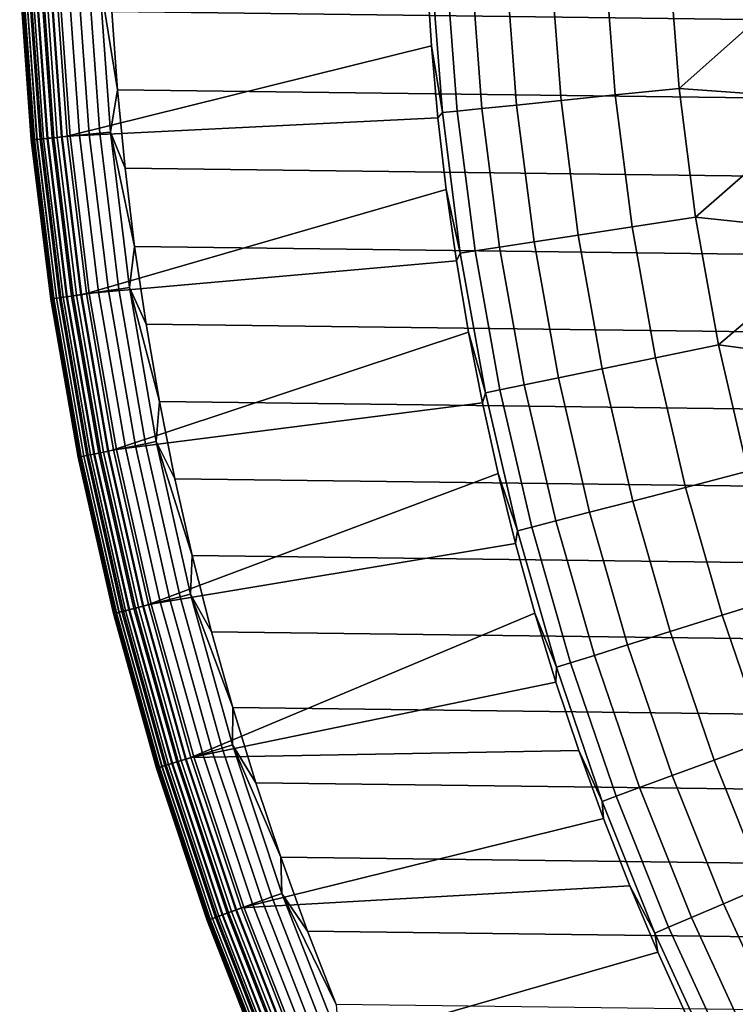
# Model space of a CAD drawing. Header units: metres. Extents: x -28 to 70, y -218 to 28.
# Tile 38 of 256: x -17.73 to -13.77, y -206.5 to -201.05. Entities that reach past the tile are written whole.
import ezdxf

# ---------------------------------------------------------------- set-up
doc = ezdxf.new("R2010")
doc.units = ezdxf.units.M
doc.layers.add('solid_10_261_432_XXX', color=7, linetype='CONTINUOUS')

msp = doc.modelspace()

# ---------------------------------------------------------------- linework, layer by layer
at = {"layer": 'solid_10_261_432_XXX'}
for points in [[(17.189747, -201.440521, 225.5), (-17.220594, -201.00679, 225.5), (-17.240498, -200.572479, 225.5), (17.220594, -201.00679, 225.5)], [(-14.437864, -201.468185, 297.256012), (-14.493695, -200.735031, 297.256012), (-14.794427, -200.75029, 295.898407), (-14.737437, -201.498657, 295.898407)], [(-14.084873, -201.432297, 298.600616), (-14.139339, -200.717072, 298.600616), (-14.493695, -200.735031, 297.256012), (-14.437864, -201.468185, 297.256012)], [(-13.706165, -201.097061, 299.928741), (-13.730512, -200.731812, 299.928741), (-14.139339, -200.717072, 298.600616), (-14.084873, -201.432297, 298.600616)], [(-15.393373, -201.565353, 290.380646), (-15.4529, -200.783676, 290.380646), (-15.479448, -200.797928, 289), (-15.453772, -201.196213, 289)], [(-15.311347, -201.557007, 291.768799), (-15.370556, -200.77951, 291.768799), (-15.4529, -200.783676, 290.380646), (-15.393373, -201.565353, 290.380646)], [(-15.174523, -201.543091, 293.152618), (-15.233204, -200.772537, 293.152618), (-15.370556, -200.77951, 291.768799), (-15.311347, -201.557007, 291.768799)], [(-14.98312, -201.523636, 294.529877), (-15.041059, -200.762802, 294.529877), (-15.233204, -200.772537, 293.152618), (-15.174523, -201.543091, 293.152618)], [(-14.737437, -201.498657, 295.898407), (-14.794427, -200.75029, 295.898407), (-15.041059, -200.762802, 294.529877), (-14.98312, -201.523636, 294.529877)], [(-17.726929, -200.831802, 225.940384), (-17.663263, -201.71611, 225.940384), (-17.666813, -201.716461, 226), (-17.730492, -200.83197, 226)], [(-17.664795, -201.716263, 235.3284), (-17.728466, -200.831879, 235.3284), (-17.730492, -200.83197, 235.300003), (-17.666813, -201.716461, 235.300003)], [(-17.666813, -201.716461, 235.300003), (-17.730492, -200.83197, 235.300003), (-17.730492, -200.83197, 226), (-17.666813, -201.716461, 226)], [(-17.658758, -201.715668, 235.356308), (-17.722408, -200.831589, 235.356323), (-17.728466, -200.831879, 235.3284), (-17.664795, -201.716263, 235.3284)], [(-17.663263, -201.71611, 225.940384), (-17.726929, -200.831802, 225.940384), (-17.716122, -200.831299, 225.880936), (-17.652496, -201.715057, 225.880936)], [(-17.648827, -201.714706, 235.383072), (-17.712439, -200.831131, 235.383087), (-17.722408, -200.831589, 235.356323), (-17.658758, -201.715668, 235.356308)], [(-17.652496, -201.715057, 225.880936), (-17.716122, -200.831299, 225.880936), (-17.698227, -200.83046, 225.823212), (-17.634665, -201.713333, 225.823212)], [(-17.635199, -201.713379, 235.408142), (-17.698763, -200.83049, 235.408157), (-17.712439, -200.831131, 235.383087), (-17.648827, -201.714706, 235.383072)], [(-17.618158, -201.711731, 235.431015), (-17.68166, -200.829681, 235.431015), (-17.698763, -200.83049, 235.408157), (-17.635199, -201.713379, 235.408142)], [(-17.634665, -201.713333, 225.823212), (-17.698227, -200.83046, 225.823212), (-17.673506, -200.8293, 225.768066), (-17.610033, -201.710938, 225.768066)], [(-17.598047, -201.709778, 235.451202), (-17.661476, -200.828735, 235.451202), (-17.68166, -200.829681, 235.431015), (-17.618158, -201.711731, 235.431015)], [(-17.610033, -201.710938, 225.768066), (-17.673506, -200.8293, 225.768066), (-17.642321, -200.827835, 225.716309), (-17.578959, -201.707916, 225.716309)], [(-17.575279, -201.707565, 235.468307), (-17.638626, -200.827667, 235.468307), (-17.661476, -200.828735, 235.451202), (-17.598047, -201.709778, 235.451202)], [(-17.578959, -201.707916, 225.716309), (-17.642321, -200.827835, 225.716309), (-17.605125, -200.826096, 225.668716), (-17.541897, -201.704315, 225.668716)], [(-17.550318, -201.705139, 235.481979), (-17.613575, -200.826492, 235.481979), (-17.638626, -200.827667, 235.468307), (-17.575279, -201.707565, 235.468307)], [(-17.523674, -201.702545, 235.491943), (-17.586834, -200.825226, 235.491943), (-17.613575, -200.826492, 235.481979), (-17.550318, -201.705139, 235.481979)], [(-17.541897, -201.704315, 225.668716), (-17.605125, -200.826096, 225.668716), (-17.562464, -200.824081, 225.625946), (-17.49939, -201.700195, 225.625946)], [(-17.495888, -201.699844, 235.497986), (-17.558947, -200.823929, 235.497986), (-17.586834, -200.825226, 235.491943), (-17.523674, -201.702545, 235.491943)], [(-17.49939, -201.700195, 225.625946), (-17.562464, -200.824081, 225.625946), (-17.514959, -200.821854, 225.588638), (-17.452055, -201.695587, 225.588638)], [(-17.495888, -201.699844, 235.497986), (-17.467913, -201.695435, 235.5), (-17.530794, -200.820831, 235.5), (-17.558947, -200.823929, 235.497986)], [(-17.467913, -201.695435, 235.5), (-15.453772, -201.196213, 235.5), (-15.479448, -200.797928, 235.5), (-17.530794, -200.820831, 235.5)], [(-17.452055, -201.695587, 225.588638), (-17.514959, -200.821854, 225.588638), (-17.463306, -200.819443, 225.557358), (-17.400589, -201.690582, 225.557358)], [(-17.400589, -201.690582, 225.557358), (-17.463306, -200.819443, 225.557358), (-17.40826, -200.816849, 225.532532), (-17.345739, -201.685257, 225.532532)], [(-17.345739, -201.685257, 225.532532), (-17.40826, -200.816849, 225.532532), (-17.350626, -200.814148, 225.514542), (-17.288311, -201.679688, 225.514542)], [(-17.288311, -201.679688, 225.514542), (-17.350626, -200.814148, 225.514542), (-17.291243, -200.811356, 225.503647), (-17.229143, -201.673935, 225.503647)], [(-17.291243, -200.811356, 225.503647), (-17.220594, -201.00679, 225.5), (-17.189747, -201.440521, 225.5)], [(-17.229143, -201.673935, 225.503647), (-17.291243, -200.811356, 225.503647), (-17.189747, -201.440521, 225.5)], [(-15.453772, -201.196213, 289), (-15.479448, -200.797928, 289), (-15.479448, -200.797928, 235.5), (-15.453772, -201.196213, 235.5)], [(17.14798, -201.873306, 225.5), (-17.189747, -201.440521, 225.5), (-17.220594, -201.00679, 225.5), (17.189747, -201.440521, 225.5)], [(-13.672104, -201.461533, 299.928741), (-13.706165, -201.097061, 299.928741), (-14.084873, -201.432297, 298.600616)], [(-17.467913, -201.695435, 235.5), (-15.41785, -201.593704, 235.5), (-15.453772, -201.196213, 235.5)], [(-15.417848, -201.593719, 289), (-15.453772, -201.196213, 289), (-15.453772, -201.196213, 235.5), (-15.41785, -201.593704, 235.5)], [(-15.393373, -201.565353, 290.380646), (-15.453772, -201.196213, 289), (-15.417848, -201.593719, 289)], [(-17.229143, -201.673935, 225.503647), (-17.189747, -201.440521, 225.5), (-17.147978, -201.873306, 225.5)], [(17.09532, -202.304886, 225.5), (-17.147978, -201.873306, 225.5), (-17.189747, -201.440521, 225.5), (17.14798, -201.873306, 225.5)], [(-13.994251, -202.143845, 298.600616), (-14.084873, -201.432297, 298.600616), (-14.437864, -201.468185, 297.256012), (-14.344971, -202.197571, 297.256012)], [(-13.628351, -201.824982, 299.928741), (-13.672104, -201.461533, 299.928741), (-14.084873, -201.432297, 298.600616), (-13.994251, -202.143845, 298.600616)], [(-14.642616, -202.243164, 295.898407), (-14.737437, -201.498657, 295.898407), (-14.98312, -201.523636, 294.529877), (-14.886718, -202.280563, 294.529877)], [(-14.344971, -202.197571, 297.256012), (-14.437864, -201.468185, 297.256012), (-14.737437, -201.498657, 295.898407), (-14.642616, -202.243164, 295.898407)], [(-15.212833, -202.330521, 291.768799), (-15.311347, -201.557007, 291.768799), (-15.393373, -201.565353, 290.380646), (-15.294332, -202.343002, 290.380646)], [(-15.076891, -202.309692, 293.152618), (-15.174523, -201.543091, 293.152618), (-15.311347, -201.557007, 291.768799), (-15.212833, -202.330521, 291.768799)], [(-14.886718, -202.280563, 294.529877), (-14.98312, -201.523636, 294.529877), (-15.174523, -201.543091, 293.152618), (-15.076891, -202.309692, 293.152618)], [(-17.361431, -202.565781, 235.5), (-15.371701, -201.990173, 235.5), (-15.41785, -201.593704, 235.5), (-17.467913, -201.695435, 235.5)], [(-15.371701, -201.990173, 289), (-15.417848, -201.593719, 289), (-15.41785, -201.593704, 235.5), (-15.371701, -201.990173, 235.5)], [(-15.294332, -202.343002, 290.380646), (-15.393373, -201.565353, 290.380646), (-15.417848, -201.593719, 289), (-15.371701, -201.990173, 289)], [(-17.663263, -201.71611, 225.940384), (-17.555513, -202.59613, 225.940384), (-17.55904, -202.596649, 226), (-17.666813, -201.716461, 226)], [(-17.557035, -202.596359, 235.3284), (-17.664795, -201.716263, 235.3284), (-17.666813, -201.716461, 235.300003), (-17.55904, -202.596649, 235.300003)], [(-17.55904, -202.596649, 235.300003), (-17.666813, -201.716461, 235.300003), (-17.666813, -201.716461, 226), (-17.55904, -202.596649, 226)], [(-17.551035, -202.595474, 235.356308), (-17.658758, -201.715668, 235.356308), (-17.664795, -201.716263, 235.3284), (-17.557035, -202.596359, 235.3284)], [(-17.555513, -202.59613, 225.940384), (-17.663263, -201.71611, 225.940384), (-17.652496, -201.715057, 225.880936), (-17.544809, -202.594543, 225.880936)], [(-17.541164, -202.594009, 235.383072), (-17.648827, -201.714706, 235.383072), (-17.658758, -201.715668, 235.356308), (-17.551035, -202.595474, 235.356308)], [(-17.544809, -202.594543, 225.880936), (-17.652496, -201.715057, 225.880936), (-17.634665, -201.713333, 225.823212), (-17.527088, -202.591934, 225.823212)], [(-17.52762, -202.59201, 235.408142), (-17.635199, -201.713379, 235.408142), (-17.648827, -201.714706, 235.383072), (-17.541164, -202.594009, 235.383072)], [(-17.510683, -202.589508, 235.431015), (-17.618158, -201.711731, 235.431015), (-17.635199, -201.713379, 235.408142), (-17.52762, -202.59201, 235.408142)], [(-17.527088, -202.591934, 225.823212), (-17.634665, -201.713333, 225.823212), (-17.610033, -201.710938, 225.768066), (-17.502605, -202.588303, 225.768066)], [(-17.490696, -202.586548, 235.451202), (-17.598047, -201.709778, 235.451202), (-17.618158, -201.711731, 235.431015), (-17.510683, -202.589508, 235.431015)], [(-17.502605, -202.588303, 225.768066), (-17.610033, -201.710938, 225.768066), (-17.578959, -201.707916, 225.716309), (-17.471722, -202.58374, 225.716309)], [(-17.468067, -202.583206, 235.468307), (-17.575279, -201.707565, 235.468307), (-17.598047, -201.709778, 235.451202), (-17.490696, -202.586548, 235.451202)], [(-17.471722, -202.58374, 225.716309), (-17.578959, -201.707916, 225.716309), (-17.541897, -201.704315, 225.668716), (-17.434887, -202.578293, 225.668716)], [(-17.443258, -202.579529, 235.481979), (-17.550318, -201.705139, 235.481979), (-17.575279, -201.707565, 235.468307), (-17.468067, -202.583206, 235.468307)], [(-17.416775, -202.575623, 235.491943), (-17.523674, -201.702545, 235.491943), (-17.550318, -201.705139, 235.481979), (-17.443258, -202.579529, 235.481979)], [(-17.434887, -202.578293, 225.668716), (-17.541897, -201.704315, 225.668716), (-17.49939, -201.700195, 225.625946), (-17.392637, -202.572052, 225.625946)], [(-17.38916, -202.571533, 235.497986), (-17.495888, -201.699844, 235.497986), (-17.523674, -201.702545, 235.491943), (-17.416775, -202.575623, 235.491943)], [(-17.392637, -202.572052, 225.625946), (-17.49939, -201.700195, 225.625946), (-17.452055, -201.695587, 225.588638), (-17.345592, -202.565094, 225.588638)], [(-17.38916, -202.571533, 235.497986), (-17.361431, -202.565781, 235.5), (-17.467913, -201.695435, 235.5), (-17.495888, -201.699844, 235.497986)], [(-17.345592, -202.565094, 225.588638), (-17.452055, -201.695587, 225.588638), (-17.400589, -201.690582, 225.557358), (-17.294439, -202.557526, 225.557358)], [(-17.294439, -202.557526, 225.557358), (-17.400589, -201.690582, 225.557358), (-17.345739, -201.685257, 225.532532), (-17.239925, -202.549469, 225.532532)], [(-17.239925, -202.549469, 225.532532), (-17.345739, -201.685257, 225.532532), (-17.288311, -201.679688, 225.514542), (-17.182848, -202.541016, 225.514542)], [(-17.182848, -202.541016, 225.514542), (-17.288311, -201.679688, 225.514542), (-17.229143, -201.673935, 225.503647), (-17.124039, -202.532318, 225.503647)], [(-17.229143, -201.673935, 225.503647), (-17.147978, -201.873306, 225.5), (-17.09532, -202.304901, 225.5)], [(-17.124039, -202.532318, 225.503647), (-17.229143, -201.673935, 225.503647), (-17.09532, -202.304901, 225.5)], [(-13.57494, -202.187119, 299.928741), (-13.628351, -201.824982, 299.928741), (-13.994251, -202.143845, 298.600616)], [(17.031796, -202.735046, 225.5), (-17.09532, -202.304901, 225.5), (-17.147978, -201.873306, 225.5), (17.09532, -202.304886, 225.5)], [(-17.361431, -202.565781, 235.5), (-15.315362, -202.3853, 235.5), (-15.371701, -201.990173, 235.5)], [(-15.315362, -202.3853, 289), (-15.371701, -201.990173, 289), (-15.371701, -201.990173, 235.5), (-15.315362, -202.3853, 235.5)], [(-15.294332, -202.343002, 290.380646), (-15.371701, -201.990173, 289), (-15.315362, -202.3853, 289)], [(-13.867705, -202.849884, 298.600616), (-13.994251, -202.143845, 298.600616), (-14.344971, -202.197571, 297.256012), (-14.215254, -202.92131, 297.256012)], [(-13.511907, -202.547714, 299.928741), (-13.57494, -202.187119, 299.928741), (-13.994251, -202.143845, 298.600616), (-13.867705, -202.849884, 298.600616)], [(-14.215254, -202.92131, 297.256012), (-14.344971, -202.197571, 297.256012), (-14.642616, -202.243164, 295.898407), (-14.510208, -202.981918, 295.898407)], [(-14.510208, -202.981918, 295.898407), (-14.642616, -202.243164, 295.898407), (-14.886718, -202.280563, 294.529877), (-14.752103, -203.031631, 294.529877)], [(-17.124039, -202.532318, 225.503647), (-17.09532, -202.304901, 225.5), (-17.031794, -202.735046, 225.5)], [(16.957447, -203.163467, 225.5), (-17.031794, -202.735046, 225.5), (-17.09532, -202.304901, 225.5), (17.031796, -202.735046, 225.5)], [(-14.940556, -203.070358, 293.152618), (-15.076891, -202.309692, 293.152618), (-15.212833, -202.330521, 291.768799), (-15.075269, -203.098053, 291.768799)], [(-14.752103, -203.031631, 294.529877), (-14.886718, -202.280563, 294.529877), (-15.076891, -202.309692, 293.152618), (-14.940556, -203.070358, 293.152618)], [(-15.156031, -203.114639, 290.380646), (-15.294332, -202.343002, 290.380646), (-15.315362, -202.3853, 289), (-15.248868, -202.778854, 289)], [(-15.075269, -203.098053, 291.768799), (-15.212833, -202.330521, 291.768799), (-15.294332, -202.343002, 290.380646), (-15.156031, -203.114639, 290.380646)], [(-17.211615, -203.429703, 235.5), (-15.248872, -202.778824, 235.5), (-15.315362, -202.3853, 235.5), (-17.361431, -202.565781, 235.5)], [(-15.248868, -202.778854, 289), (-15.315362, -202.3853, 289), (-15.315362, -202.3853, 235.5), (-15.248872, -202.778824, 235.5)], [(-17.034498, -203.396027, 225.514542), (-17.182848, -202.541016, 225.514542), (-17.124039, -202.532318, 225.503647), (-16.976196, -203.384399, 225.503647)], [(-17.124039, -202.532318, 225.503647), (-17.031794, -202.735046, 225.5), (-16.957447, -203.163467, 225.5)], [(-16.976196, -203.384399, 225.503647), (-17.124039, -202.532318, 225.503647), (-16.957447, -203.163467, 225.5)], [(-17.359503, -203.460815, 235.431015), (-17.510683, -202.589508, 235.431015), (-17.52762, -202.59201, 235.408142), (-17.376295, -203.464157, 235.408142)], [(-17.375765, -203.46405, 225.823212), (-17.527088, -202.591934, 225.823212), (-17.502605, -202.588303, 225.768066), (-17.351496, -203.459213, 225.768066)], [(-17.339689, -203.456863, 235.451202), (-17.490696, -202.586548, 235.451202), (-17.510683, -202.589508, 235.431015), (-17.359503, -203.460815, 235.431015)], [(-17.351496, -203.459213, 225.768066), (-17.502605, -202.588303, 225.768066), (-17.471722, -202.58374, 225.716309), (-17.320877, -203.45311, 225.716309)], [(-17.317255, -203.452393, 235.468307), (-17.468067, -202.583206, 235.468307), (-17.490696, -202.586548, 235.451202), (-17.339689, -203.456863, 235.451202)], [(-17.320877, -203.45311, 225.716309), (-17.471722, -202.58374, 225.716309), (-17.434887, -202.578293, 225.668716), (-17.284359, -203.445831, 225.668716)], [(-17.292662, -203.447495, 235.481979), (-17.443258, -202.579529, 235.481979), (-17.468067, -202.583206, 235.468307), (-17.317255, -203.452393, 235.468307)], [(-17.266407, -203.442261, 235.491943), (-17.416775, -202.575623, 235.491943), (-17.443258, -202.579529, 235.481979), (-17.292662, -203.447495, 235.481979)], [(-17.284359, -203.445831, 225.668716), (-17.434887, -202.578293, 225.668716), (-17.392637, -202.572052, 225.625946), (-17.242476, -203.437485, 225.625946)], [(-17.239029, -203.436798, 235.497986), (-17.38916, -202.571533, 235.497986), (-17.416775, -202.575623, 235.491943), (-17.266407, -203.442261, 235.491943)], [(-17.242476, -203.437485, 225.625946), (-17.392637, -202.572052, 225.625946), (-17.345592, -202.565094, 225.588638), (-17.195837, -203.428192, 225.588638)], [(-17.239029, -203.436798, 235.497986), (-17.211615, -203.429703, 235.5), (-17.361431, -202.565781, 235.5), (-17.38916, -202.571533, 235.497986)], [(-17.195837, -203.428192, 225.588638), (-17.345592, -202.565094, 225.588638), (-17.294439, -202.557526, 225.557358), (-17.145126, -203.418076, 225.557358)], [(-17.145126, -203.418076, 225.557358), (-17.294439, -202.557526, 225.557358), (-17.239925, -202.549469, 225.532532), (-17.091084, -203.407303, 225.532532)], [(-17.091084, -203.407303, 225.532532), (-17.239925, -202.549469, 225.532532), (-17.182848, -202.541016, 225.514542), (-17.034498, -203.396027, 225.514542)], [(-13.439297, -202.906509, 299.928741), (-13.511907, -202.547714, 299.928741), (-13.867705, -202.849884, 298.600616)], [(-17.555513, -202.59613, 225.940384), (-17.403944, -203.469681, 225.940384), (-17.407442, -203.470367, 226), (-17.55904, -202.596649, 226)], [(-17.405455, -203.469971, 235.3284), (-17.557035, -202.596359, 235.3284), (-17.55904, -202.596649, 235.300003), (-17.407442, -203.470367, 235.300003)], [(-17.407442, -203.470367, 235.300003), (-17.55904, -202.596649, 235.300003), (-17.55904, -202.596649, 226), (-17.407442, -203.470367, 226)], [(-17.399508, -203.468796, 235.356308), (-17.551035, -202.595474, 235.356308), (-17.557035, -202.596359, 235.3284), (-17.405455, -203.469971, 235.3284)], [(-17.403944, -203.469681, 225.940384), (-17.555513, -202.59613, 225.940384), (-17.544809, -202.594543, 225.880936), (-17.393335, -203.46756, 225.880936)], [(-17.389721, -203.466843, 235.383072), (-17.541164, -202.594009, 235.383072), (-17.551035, -202.595474, 235.356308), (-17.399508, -203.468796, 235.356308)], [(-17.393335, -203.46756, 225.880936), (-17.544809, -202.594543, 225.880936), (-17.527088, -202.591934, 225.823212), (-17.375765, -203.46405, 225.823212)], [(-17.376295, -203.464157, 235.408142), (-17.52762, -202.59201, 235.408142), (-17.541164, -202.594009, 235.383072), (-17.389721, -203.466843, 235.383072)], [(16.872332, -203.589828, 225.5), (-16.957447, -203.163467, 225.5), (-17.031794, -202.735046, 225.5), (16.957447, -203.163467, 225.5)], [(-17.211615, -203.429703, 235.5), (-15.172263, -203.170547, 235.5), (-15.248872, -202.778824, 235.5)], [(-15.172263, -203.170563, 289), (-15.248868, -202.778854, 289), (-15.248872, -202.778824, 235.5), (-15.172263, -203.170547, 235.5)], [(-15.156031, -203.114639, 290.380646), (-15.248868, -202.778854, 289), (-15.172263, -203.170563, 289)], [(-13.705563, -203.548615, 298.600616), (-13.867705, -202.849884, 298.600616), (-14.215254, -202.92131, 297.256012), (-14.049047, -203.637543, 297.256012)], [(-13.357161, -203.263245, 299.928741), (-13.439297, -202.906509, 299.928741), (-13.867705, -202.849884, 298.600616), (-13.705563, -203.548615, 298.600616)], [(-14.049047, -203.637543, 297.256012), (-14.215254, -202.92131, 297.256012), (-14.510208, -202.981918, 295.898407), (-14.340552, -203.713028, 295.898407)], [(-14.340552, -203.713028, 295.898407), (-14.510208, -202.981918, 295.898407), (-14.752103, -203.031631, 294.529877), (-14.579618, -203.774918, 294.529877)], [(-14.765868, -203.823151, 293.152618), (-14.940556, -203.070358, 293.152618), (-15.075269, -203.098053, 291.768799), (-14.899006, -203.85762, 291.768799)], [(-14.579618, -203.774918, 294.529877), (-14.752103, -203.031631, 294.529877), (-14.940556, -203.070358, 293.152618), (-14.765868, -203.823151, 293.152618)], [(-14.978824, -203.878281, 290.380646), (-15.156031, -203.114639, 290.380646), (-15.172263, -203.170563, 289), (-15.085598, -203.560165, 289)], [(-14.899006, -203.85762, 291.768799), (-15.075269, -203.098053, 291.768799), (-15.156031, -203.114639, 290.380646), (-14.978824, -203.878281, 290.380646)], [(-17.018824, -204.28511, 235.5), (-15.085597, -203.560165, 235.5), (-15.172263, -203.170547, 235.5), (-17.211615, -203.429703, 235.5)], [(-16.976196, -203.384399, 225.503647), (-16.957447, -203.163467, 225.5), (-16.872332, -203.589828, 225.5)], [(16.776495, -204.013947, 225.5), (-16.872332, -203.589828, 225.5), (-16.957447, -203.163467, 225.5), (16.872332, -203.589828, 225.5)], [(-15.085598, -203.560165, 289), (-15.172263, -203.170563, 289), (-15.172263, -203.170547, 235.5), (-15.085597, -203.560165, 235.5)], [(-16.95302, -204.270096, 225.557358), (-17.145126, -203.418076, 225.557358), (-17.091084, -203.407303, 225.532532), (-16.899582, -204.256638, 225.532532)], [(-16.899582, -204.256638, 225.532532), (-17.091084, -203.407303, 225.532532), (-17.034498, -203.396027, 225.514542), (-16.84363, -204.242538, 225.514542)], [(-16.84363, -204.242538, 225.514542), (-17.034498, -203.396027, 225.514542), (-16.976196, -203.384399, 225.503647), (-16.785982, -204.228027, 225.503647)], [(-16.976196, -203.384399, 225.503647), (-16.872332, -203.589828, 225.5), (-16.776495, -204.013947, 225.5)], [(-16.785982, -204.228027, 225.503647), (-16.976196, -203.384399, 225.503647), (-16.776495, -204.013947, 225.5)], [(-17.164997, -204.323486, 235.431), (-17.359503, -203.460815, 235.431015), (-17.376295, -203.464157, 235.408142), (-17.181599, -204.327667, 235.408142)], [(-17.181074, -204.327545, 225.823212), (-17.375765, -203.46405, 225.823212), (-17.351496, -203.459213, 225.768066), (-17.157076, -204.321487, 225.768066)], [(-17.145405, -204.318558, 235.451202), (-17.339689, -203.456863, 235.451202), (-17.359503, -203.460815, 235.431015), (-17.164997, -204.323486, 235.431)], [(-17.157076, -204.321487, 225.768066), (-17.351496, -203.459213, 225.768066), (-17.320877, -203.45311, 225.716309), (-17.126801, -204.313873, 225.716309)], [(-17.123222, -204.312973, 235.468307), (-17.317255, -203.452393, 235.468307), (-17.339689, -203.456863, 235.451202), (-17.145405, -204.318558, 235.451202)], [(-17.126801, -204.313873, 225.716309), (-17.320877, -203.45311, 225.716309), (-17.284359, -203.445831, 225.668716), (-17.090693, -204.304779, 225.668716)], [(-17.098904, -204.306839, 235.481979), (-17.292662, -203.447495, 235.481979), (-17.317255, -203.452393, 235.468307), (-17.123222, -204.312973, 235.468307)], [(-17.072945, -204.300308, 235.491943), (-17.266407, -203.442261, 235.491943), (-17.292662, -203.447495, 235.481979), (-17.098904, -204.306839, 235.481979)], [(-17.090693, -204.304779, 225.668716), (-17.284359, -203.445831, 225.668716), (-17.242476, -203.437485, 225.625946), (-17.049278, -204.294342, 225.625946)], [(-17.045874, -204.293488, 235.497986), (-17.239029, -203.436798, 235.497986), (-17.266407, -203.442261, 235.491943), (-17.072945, -204.300308, 235.491943)], [(-17.049278, -204.294342, 225.625946), (-17.242476, -203.437485, 225.625946), (-17.195837, -203.428192, 225.588638), (-17.003162, -204.28273, 225.588638)], [(-17.045874, -204.293488, 235.497986), (-17.018824, -204.28511, 235.5), (-17.211615, -203.429703, 235.5), (-17.239029, -203.436798, 235.497986)], [(-17.003162, -204.28273, 225.588638), (-17.195837, -203.428192, 225.588638), (-17.145126, -203.418076, 225.557358), (-16.95302, -204.270096, 225.557358)], [(-17.403944, -203.469681, 225.940384), (-17.208939, -204.334549, 225.940384), (-17.212397, -204.335434, 226), (-17.407442, -203.470367, 226)], [(-17.210432, -204.33493, 235.3284), (-17.405455, -203.469971, 235.3284), (-17.407442, -203.470367, 235.300003), (-17.212397, -204.335434, 235.300003)], [(-17.212397, -204.335434, 235.300003), (-17.407442, -203.470367, 235.300003), (-17.407442, -203.470367, 226), (-17.212397, -204.335434, 226)], [(-17.20455, -204.33345, 235.356308), (-17.399508, -203.468796, 235.356308), (-17.405455, -203.469971, 235.3284), (-17.210432, -204.33493, 235.3284)], [(-17.208939, -204.334549, 225.940384), (-17.403944, -203.469681, 225.940384), (-17.393335, -203.46756, 225.880936), (-17.198446, -204.331909, 225.880936)], [(-17.194874, -204.331009, 235.383072), (-17.389721, -203.466843, 235.383072), (-17.399508, -203.468796, 235.356308), (-17.20455, -204.33345, 235.356308)], [(-17.198446, -204.331909, 225.880936), (-17.393335, -203.46756, 225.880936), (-17.375765, -203.46405, 225.823212), (-17.181074, -204.327545, 225.823212)], [(-17.181599, -204.327667, 235.408142), (-17.376295, -203.464157, 235.408142), (-17.389721, -203.466843, 235.383072), (-17.194874, -204.331009, 235.383072)], [(-17.018824, -204.28511, 235.5), (-14.988935, -203.947388, 235.5), (-15.085597, -203.560165, 235.5)], [(-14.98893, -203.947403, 289), (-15.085598, -203.560165, 289), (-15.085597, -203.560165, 235.5), (-14.988935, -203.947388, 235.5)], [(-14.978824, -203.878281, 290.380646), (-15.085598, -203.560165, 289), (-14.98893, -203.947403, 289)], [(-13.508237, -204.238235, 298.600616), (-13.705563, -203.548615, 298.600616), (-14.049047, -203.637543, 297.256012), (-13.846776, -204.344452, 297.256012)], [(16.669994, -204.435516, 225.5), (-16.776495, -204.013947, 225.5), (-16.872332, -203.589828, 225.5), (16.776495, -204.013947, 225.5)], [(-13.846776, -204.344452, 297.256012), (-14.049047, -203.637543, 297.256012), (-14.340552, -203.713028, 295.898407), (-14.134085, -204.434601, 295.898407)], [(-14.134085, -204.434601, 295.898407), (-14.340552, -203.713028, 295.898407), (-14.579618, -203.774918, 294.529877), (-14.369709, -204.50853, 294.529877)], [(-14.369709, -204.50853, 294.529877), (-14.579618, -203.774918, 294.529877), (-14.765868, -203.823151, 293.152618), (-14.553277, -204.566116, 293.152618)], [(-14.553277, -204.566116, 293.152618), (-14.765868, -203.823151, 293.152618), (-14.899006, -203.85762, 291.768799), (-14.684498, -204.607285, 291.768799)], [(-14.763166, -204.631973, 290.380646), (-14.978824, -203.878281, 290.380646), (-14.98893, -203.947403, 289), (-14.882323, -204.332031, 289)], [(-14.684498, -204.607285, 291.768799), (-14.899006, -203.85762, 291.768799), (-14.978824, -203.878281, 290.380646), (-14.763166, -204.631973, 290.380646)], [(-16.783558, -205.129776, 235.5), (-14.882325, -204.332016, 235.5), (-14.988935, -203.947388, 235.5), (-17.018824, -204.28511, 235.5)], [(-14.882323, -204.332031, 289), (-14.98893, -203.947403, 289), (-14.988935, -203.947388, 235.5), (-14.882325, -204.332016, 235.5)], [(-16.785982, -204.228027, 225.503647), (-16.776495, -204.013947, 225.5), (-16.669992, -204.435516, 225.5)], [(16.552912, -204.854233, 225.5), (-16.669992, -204.435516, 225.5), (-16.776495, -204.013947, 225.5), (16.669994, -204.435516, 225.5)], [(-16.768049, -205.126572, 225.588638), (-17.003162, -204.28273, 225.588638), (-16.95302, -204.270096, 225.557358), (-16.718599, -205.111465, 225.557358)], [(-16.718599, -205.111465, 225.557358), (-16.95302, -204.270096, 225.557358), (-16.899582, -204.256638, 225.532532), (-16.665901, -205.095352, 225.532532)], [(-16.665901, -205.095352, 225.532532), (-16.899582, -204.256638, 225.532532), (-16.84363, -204.242538, 225.514542), (-16.610723, -205.078476, 225.514542)], [(-16.610723, -205.078476, 225.514542), (-16.84363, -204.242538, 225.514542), (-16.785982, -204.228027, 225.503647), (-16.553873, -205.061096, 225.503647)], [(-16.785982, -204.228027, 225.503647), (-16.669992, -204.435516, 225.5), (-16.552912, -204.854233, 225.5)], [(-16.553873, -205.061096, 225.503647), (-16.785982, -204.228027, 225.503647), (-16.552912, -204.854233, 225.5)], [(-13.276236, -204.916977, 298.600616), (-13.508237, -204.238235, 298.600616), (-13.846776, -204.344452, 297.256012), (-13.608961, -205.040207, 297.256012)], [(-16.97098, -205.188614, 225.940384), (-17.208939, -204.334549, 225.940384), (-17.198446, -204.331909, 225.880936), (-16.960634, -205.185455, 225.880936)], [(-16.957111, -205.184372, 235.383072), (-17.194874, -204.331009, 235.383072), (-17.20455, -204.33345, 235.356308), (-16.966654, -205.187302, 235.356308)], [(-16.960634, -205.185455, 225.880936), (-17.198446, -204.331909, 225.880936), (-17.181074, -204.327545, 225.823212), (-16.943502, -205.180222, 225.823212)], [(-16.944019, -205.180374, 235.408142), (-17.181599, -204.327667, 235.408142), (-17.194874, -204.331009, 235.383072), (-16.957111, -205.184372, 235.383072)], [(-16.927647, -205.175369, 235.431), (-17.164997, -204.323486, 235.431), (-17.181599, -204.327667, 235.408142), (-16.944019, -205.180374, 235.408142)], [(-16.943502, -205.180222, 225.823212), (-17.181074, -204.327545, 225.823212), (-17.157076, -204.321487, 225.768066), (-16.919834, -205.172989, 225.768066)], [(-16.908325, -205.169464, 235.451202), (-17.145405, -204.318558, 235.451202), (-17.164997, -204.323486, 235.431), (-16.927647, -205.175369, 235.431)], [(-16.919834, -205.172989, 225.768066), (-17.157076, -204.321487, 225.768066), (-17.126801, -204.313873, 225.716309), (-16.889978, -205.163849, 225.716309)], [(-16.886452, -205.162781, 235.468307), (-17.123222, -204.312973, 235.468307), (-17.145405, -204.318558, 235.451202), (-16.908325, -205.169464, 235.451202)], [(-16.889978, -205.163849, 225.716309), (-17.126801, -204.313873, 225.716309), (-17.090693, -204.304779, 225.668716), (-16.85437, -205.152969, 225.668716)], [(-16.862469, -205.155441, 235.481979), (-17.098904, -204.306839, 235.481979), (-17.123222, -204.312973, 235.468307), (-16.886452, -205.162781, 235.468307)], [(-16.836868, -205.147614, 235.491943), (-17.072945, -204.300308, 235.491943), (-17.098904, -204.306839, 235.481979), (-16.862469, -205.155441, 235.481979)], [(-16.85437, -205.152969, 225.668716), (-17.090693, -204.304779, 225.668716), (-17.049278, -204.294342, 225.625946), (-16.813528, -205.140488, 225.625946)], [(-16.810171, -205.13945, 235.497986), (-17.045874, -204.293488, 235.497986), (-17.072945, -204.300308, 235.491943), (-16.836868, -205.147614, 235.491943)], [(-16.813528, -205.140488, 225.625946), (-17.049278, -204.294342, 225.625946), (-17.003162, -204.28273, 225.588638), (-16.768049, -205.126572, 225.588638)], [(-16.810171, -205.13945, 235.497986), (-16.783558, -205.129776, 235.5), (-17.018824, -204.28511, 235.5), (-17.045874, -204.293488, 235.497986)], [(-16.783558, -205.129776, 235.5), (-14.765847, -204.713776, 235.5), (-14.882325, -204.332016, 235.5)], [(-14.765848, -204.713776, 289), (-14.882323, -204.332031, 289), (-14.882325, -204.332016, 235.5), (-14.765847, -204.713776, 235.5)], [(-14.763166, -204.631973, 290.380646), (-14.882323, -204.332031, 289), (-14.765848, -204.713776, 289)], [(-17.208939, -204.334549, 225.940384), (-16.97098, -205.188614, 225.940384), (-16.97439, -205.189667, 226), (-17.212397, -204.335434, 226)], [(-16.972452, -205.189072, 235.3284), (-17.210432, -204.33493, 235.3284), (-17.212397, -204.335434, 235.300003), (-16.97439, -205.189667, 235.300003)], [(-16.97439, -205.189667, 235.300003), (-17.212397, -204.335434, 235.300003), (-17.212397, -204.335434, 226), (-16.97439, -205.189667, 226)], [(-16.966654, -205.187302, 235.356308), (-17.20455, -204.33345, 235.356308), (-17.210432, -204.33493, 235.3284), (-16.972452, -205.189072, 235.3284)], [(-13.608961, -205.040207, 297.256012), (-13.846776, -204.344452, 297.256012), (-14.134085, -204.434601, 295.898407), (-13.891335, -205.144791, 295.898407)], [(16.42531, -205.269882, 225.5), (-16.552912, -204.854233, 225.5), (-16.669992, -204.435516, 225.5), (16.552912, -204.854233, 225.5)], [(-13.891335, -205.144791, 295.898407), (-14.134085, -204.434601, 295.898407), (-14.369709, -204.50853, 294.529877), (-14.122912, -205.230545, 294.529877)], [(-14.122912, -205.230545, 294.529877), (-14.369709, -204.50853, 294.529877), (-14.553277, -204.566116, 293.152618), (-14.303328, -205.297363, 293.152618)], [(-14.303328, -205.297363, 293.152618), (-14.553277, -204.566116, 293.152618), (-14.684498, -204.607285, 291.768799), (-14.432296, -205.345139, 291.768799)], [(-14.509612, -205.373764, 290.380646), (-14.763166, -204.631973, 290.380646), (-14.765848, -204.713776, 289), (-14.639583, -205.092407, 289)], [(-14.432296, -205.345139, 291.768799), (-14.684498, -204.607285, 291.768799), (-14.763166, -204.631973, 290.380646), (-14.509612, -205.373764, 290.380646)], [(-16.783558, -205.129776, 235.5), (-14.639588, -205.092392, 235.5), (-14.765847, -204.713776, 235.5)], [(-14.639583, -205.092407, 289), (-14.765848, -204.713776, 289), (-14.765847, -204.713776, 235.5), (-14.639588, -205.092392, 235.5)], [(-16.553873, -205.061096, 225.503647), (-16.552912, -204.854233, 225.5), (-16.425308, -205.269897, 225.5)], [(16.28726, -205.68222, 225.5), (-16.425308, -205.269897, 225.5), (-16.552912, -204.854233, 225.5), (16.42531, -205.269882, 225.5)], [(-13.336212, -205.723022, 297.256012), (-13.608961, -205.040207, 297.256012), (-13.891335, -205.144791, 295.898407), (-13.612926, -205.841766, 295.898407)], [(-16.506401, -205.961639, 235.5), (-14.503614, -205.467651, 235.5), (-14.639588, -205.092392, 235.5), (-16.783558, -205.129776, 235.5)], [(-16.442451, -205.940063, 225.557358), (-16.718599, -205.111465, 225.557358), (-16.665901, -205.095352, 225.532532), (-16.390623, -205.921341, 225.532532)], [(-16.390623, -205.921341, 225.532532), (-16.665901, -205.095352, 225.532532), (-16.610723, -205.078476, 225.514542), (-16.336357, -205.901733, 225.514542)], [(-16.336357, -205.901733, 225.514542), (-16.610723, -205.078476, 225.514542), (-16.553873, -205.061096, 225.503647), (-16.280447, -205.881531, 225.503647)], [(-16.553873, -205.061096, 225.503647), (-16.425308, -205.269897, 225.5), (-16.28726, -205.68222, 225.5)], [(-16.280447, -205.881531, 225.503647), (-16.553873, -205.061096, 225.503647), (-16.28726, -205.68222, 225.5)], [(-14.503611, -205.467651, 289), (-14.639583, -205.092407, 289), (-14.639588, -205.092392, 235.5), (-14.503614, -205.467651, 235.5)], [(-14.509612, -205.373764, 290.380646), (-14.639583, -205.092407, 289), (-14.503611, -205.467651, 289)], [(-16.558769, -205.982086, 235.491943), (-16.836868, -205.147614, 235.491943), (-16.862469, -205.155441, 235.481979), (-16.583946, -205.99118, 235.481979)], [(-16.575979, -205.988297, 225.668716), (-16.85437, -205.152969, 225.668716), (-16.813528, -205.140488, 225.625946), (-16.535812, -205.973785, 225.625946)], [(-16.532515, -205.972595, 235.497986), (-16.810171, -205.13945, 235.497986), (-16.836868, -205.147614, 235.491943), (-16.558769, -205.982086, 235.491943)], [(-16.535812, -205.973785, 225.625946), (-16.813528, -205.140488, 225.625946), (-16.768049, -205.126572, 225.588638), (-16.491085, -205.957626, 225.588638)], [(-16.532515, -205.972595, 235.497986), (-16.506401, -205.961639, 235.5), (-16.783558, -205.129776, 235.5), (-16.810171, -205.13945, 235.497986)], [(-16.491085, -205.957626, 225.588638), (-16.768049, -205.126572, 225.588638), (-16.718599, -205.111465, 225.557358), (-16.442451, -205.940063, 225.557358)], [(-13.612926, -205.841766, 295.898407), (-13.891335, -205.144791, 295.898407), (-14.122912, -205.230545, 294.529877), (-13.839863, -205.939148, 294.529877)], [(-16.97098, -205.188614, 225.940384), (-16.690664, -206.029739, 225.940384), (-16.694017, -206.030945, 226), (-16.97439, -205.189667, 226)], [(-16.692112, -206.030258, 235.328384), (-16.972452, -205.189072, 235.3284), (-16.97439, -205.189667, 235.300003), (-16.694017, -206.030945, 235.300003)], [(-16.694017, -206.030945, 235.300003), (-16.97439, -205.189667, 235.300003), (-16.97439, -205.189667, 226), (-16.694017, -206.030945, 226)], [(-16.686409, -206.028198, 235.356308), (-16.966654, -205.187302, 235.356308), (-16.972452, -205.189072, 235.3284), (-16.692112, -206.030258, 235.328384)], [(-16.690664, -206.029739, 225.940384), (-16.97098, -205.188614, 225.940384), (-16.960634, -205.185455, 225.880936), (-16.680489, -206.026062, 225.880936)], [(-16.677025, -206.024811, 235.383072), (-16.957111, -205.184372, 235.383072), (-16.966654, -205.187302, 235.356308), (-16.686409, -206.028198, 235.356308)], [(-16.680489, -206.026062, 225.880936), (-16.960634, -205.185455, 225.880936), (-16.943502, -205.180222, 225.823212), (-16.663639, -206.019974, 225.823212)], [(-16.66415, -206.020157, 235.408142), (-16.944019, -205.180374, 235.408142), (-16.957111, -205.184372, 235.383072), (-16.677025, -206.024811, 235.383072)], [(-16.648048, -206.014343, 235.431), (-16.927647, -205.175369, 235.431), (-16.944019, -205.180374, 235.408142), (-16.66415, -206.020157, 235.408142)], [(-16.663639, -206.019974, 225.823212), (-16.943502, -205.180222, 225.823212), (-16.919834, -205.172989, 225.768066), (-16.640364, -206.011566, 225.768066)], [(-16.629045, -206.007477, 235.451202), (-16.908325, -205.169464, 235.451202), (-16.927647, -205.175369, 235.431), (-16.648048, -206.014343, 235.431)], [(-16.640364, -206.011566, 225.768066), (-16.919834, -205.172989, 225.768066), (-16.889978, -205.163849, 225.716309), (-16.611, -206.000946, 225.716309)], [(-16.607533, -205.999695, 235.468307), (-16.886452, -205.162781, 235.468307), (-16.908325, -205.169464, 235.451202), (-16.629045, -206.007477, 235.451202)], [(-16.611, -206.000946, 225.716309), (-16.889978, -205.163849, 225.716309), (-16.85437, -205.152969, 225.668716), (-16.575979, -205.988297, 225.668716)], [(-16.583946, -205.99118, 235.481979), (-16.862469, -205.155441, 235.481979), (-16.886452, -205.162781, 235.468307), (-16.607533, -205.999695, 235.468307)], [(-13.839863, -205.939148, 294.529877), (-14.122912, -205.230545, 294.529877), (-14.303328, -205.297363, 293.152618), (-14.016662, -206.01503, 293.152618)], [(16.138878, -206.090897, 225.5), (-16.28726, -205.68222, 225.5), (-16.425308, -205.269897, 225.5), (16.28726, -205.68222, 225.5)], [(-14.016662, -206.01503, 293.152618), (-14.303328, -205.297363, 293.152618), (-14.432296, -205.345139, 291.768799), (-14.143045, -206.06926, 291.768799)], [(-14.143045, -206.06926, 291.768799), (-14.432296, -205.345139, 291.768799), (-14.509612, -205.373764, 290.380646), (-14.218813, -206.101776, 290.380646)], [(-14.218813, -206.101776, 290.380646), (-14.509612, -205.373764, 290.380646), (-14.503611, -205.467651, 289), (-14.358022, -205.839279, 289)], [(-16.506401, -205.961639, 235.5), (-14.35802, -205.839279, 235.5), (-14.503614, -205.467651, 235.5)], [(-14.358022, -205.839279, 289), (-14.503611, -205.467651, 289), (-14.503614, -205.467651, 235.5), (-14.35802, -205.839279, 235.5)], [(15.980237, -206.495728, 225.5), (-16.138878, -206.090897, 225.5), (-16.28726, -205.68222, 225.5), (16.138878, -206.090897, 225.5)], [(-16.280447, -205.881531, 225.503647), (-16.28726, -205.68222, 225.5), (-16.138878, -206.090897, 225.5)], [(-16.188026, -206.778656, 235.5), (-14.202918, -206.207016, 235.5), (-14.35802, -205.839279, 235.5), (-16.506401, -205.961639, 235.5)], [(-14.202912, -206.207031, 289), (-14.358022, -205.839279, 289), (-14.35802, -205.839279, 235.5), (-14.202918, -206.207016, 235.5)], [(-14.218813, -206.101776, 290.380646), (-14.358022, -205.839279, 289), (-14.202912, -206.207031, 289)], [(-13.299574, -206.523758, 295.898407), (-13.612926, -205.841766, 295.898407), (-13.839863, -205.939148, 294.529877), (-13.521286, -206.632507, 294.529877)], [(-16.074438, -206.732559, 225.532532), (-16.390623, -205.921341, 225.532532), (-16.336357, -205.901733, 225.514542), (-16.021217, -206.710266, 225.514542)], [(-16.021217, -206.710266, 225.514542), (-16.336357, -205.901733, 225.514542), (-16.280447, -205.881531, 225.503647), (-15.966385, -206.687302, 225.503647)], [(-16.280447, -205.881531, 225.503647), (-16.138878, -206.090897, 225.5), (-15.980238, -206.495728, 225.5)], [(-15.966385, -206.687302, 225.503647), (-16.280447, -205.881531, 225.503647), (-15.980238, -206.495728, 225.5)], [(-16.216825, -206.792191, 225.625946), (-16.535812, -205.973785, 225.625946), (-16.491085, -205.957626, 225.588638), (-16.17296, -206.773819, 225.588638)], [(-16.213593, -206.790833, 235.497986), (-16.188026, -206.778656, 235.5), (-16.506401, -205.961639, 235.5), (-16.532515, -205.972595, 235.497986)], [(-16.17296, -206.773819, 225.588638), (-16.491085, -205.957626, 225.588638), (-16.442451, -205.940063, 225.557358), (-16.125265, -206.753845, 225.557358)], [(-16.125265, -206.753845, 225.557358), (-16.442451, -205.940063, 225.557358), (-16.390623, -205.921341, 225.532532), (-16.074438, -206.732559, 225.532532)], [(-13.521286, -206.632507, 294.529877), (-13.839863, -205.939148, 294.529877), (-14.016662, -206.01503, 293.152618), (-13.694016, -206.717239, 293.152618)], [(-16.358709, -206.851624, 225.880936), (-16.680489, -206.026062, 225.880936), (-16.663639, -206.019974, 225.823212), (-16.342186, -206.844696, 225.823212)], [(-16.342688, -206.84491, 235.408142), (-16.66415, -206.020157, 235.408142), (-16.677025, -206.024811, 235.383072), (-16.355314, -206.850189, 235.383072)], [(-16.326897, -206.838287, 235.431), (-16.648048, -206.014343, 235.431), (-16.66415, -206.020157, 235.408142), (-16.342688, -206.84491, 235.408142)], [(-16.342186, -206.844696, 225.823212), (-16.663639, -206.019974, 225.823212), (-16.640364, -206.011566, 225.768066), (-16.319359, -206.835129, 225.768066)], [(-16.308262, -206.83049, 235.451187), (-16.629045, -206.007477, 235.451202), (-16.648048, -206.014343, 235.431), (-16.326897, -206.838287, 235.431)], [(-16.319359, -206.835129, 225.768066), (-16.640364, -206.011566, 225.768066), (-16.611, -206.000946, 225.716309), (-16.290564, -206.823074, 225.716309)], [(-16.287165, -206.821655, 235.468307), (-16.607533, -205.999695, 235.468307), (-16.629045, -206.007477, 235.451202), (-16.308262, -206.83049, 235.451187)], [(-16.290564, -206.823074, 225.716309), (-16.611, -206.000946, 225.716309), (-16.575979, -205.988297, 225.668716), (-16.256218, -206.808685, 225.668716)], [(-16.264032, -206.811966, 235.481979), (-16.583946, -205.99118, 235.481979), (-16.607533, -205.999695, 235.468307), (-16.287165, -206.821655, 235.468307)], [(-16.239342, -206.80162, 235.491943), (-16.558769, -205.982086, 235.491943), (-16.583946, -205.99118, 235.481979), (-16.264032, -206.811966, 235.481979)], [(-16.256218, -206.808685, 225.668716), (-16.575979, -205.988297, 225.668716), (-16.535812, -205.973785, 225.625946), (-16.216825, -206.792191, 225.625946)], [(-16.213593, -206.790833, 235.497986), (-16.532515, -205.972595, 235.497986), (-16.558769, -205.982086, 235.491943), (-16.239342, -206.80162, 235.491943)], [(-13.694016, -206.717239, 293.152618), (-14.016662, -206.01503, 293.152618), (-14.143045, -206.06926, 291.768799), (-13.81749, -206.777802, 291.768799)], [(-16.690664, -206.029739, 225.940384), (-16.368689, -206.855789, 225.940384), (-16.371979, -206.857178, 226), (-16.694017, -206.030945, 226)], [(-16.37011, -206.856384, 235.328384), (-16.692112, -206.030258, 235.328384), (-16.694017, -206.030945, 235.300003), (-16.371979, -206.857178, 235.300003)], [(-16.371979, -206.857178, 235.300003), (-16.694017, -206.030945, 235.300003), (-16.694017, -206.030945, 226), (-16.371979, -206.857178, 226)], [(-16.364517, -206.85405, 235.356308), (-16.686409, -206.028198, 235.356308), (-16.692112, -206.030258, 235.328384), (-16.37011, -206.856384, 235.328384)], [(-16.368689, -206.855789, 225.940384), (-16.690664, -206.029739, 225.940384), (-16.680489, -206.026062, 225.880936), (-16.358709, -206.851624, 225.880936)], [(-16.355314, -206.850189, 235.383072), (-16.677025, -206.024811, 235.383072), (-16.686409, -206.028198, 235.356308), (-16.364517, -206.85405, 235.356308)], [(-13.81749, -206.777802, 291.768799), (-14.143045, -206.06926, 291.768799), (-14.218813, -206.101776, 290.380646), (-13.891513, -206.814117, 290.380646)], [(15.811432, -206.896454, 225.5), (-15.980238, -206.495728, 225.5), (-16.138878, -206.090897, 225.5), (15.980237, -206.495728, 225.5)], [(-13.891513, -206.814117, 290.380646), (-14.218813, -206.101776, 290.380646), (-14.202912, -206.207031, 289), (-14.038385, -206.570679, 289)], [(-16.188026, -206.778656, 235.5), (-14.038392, -206.570663, 235.5), (-14.202918, -206.207016, 235.5)], [(-14.038385, -206.570679, 289), (-14.202912, -206.207031, 289), (-14.202918, -206.207016, 235.5), (-14.038392, -206.570663, 235.5)]]:
    msp.add_3dface(points, dxfattribs=at)

doc.saveas('drawing.dxf')
